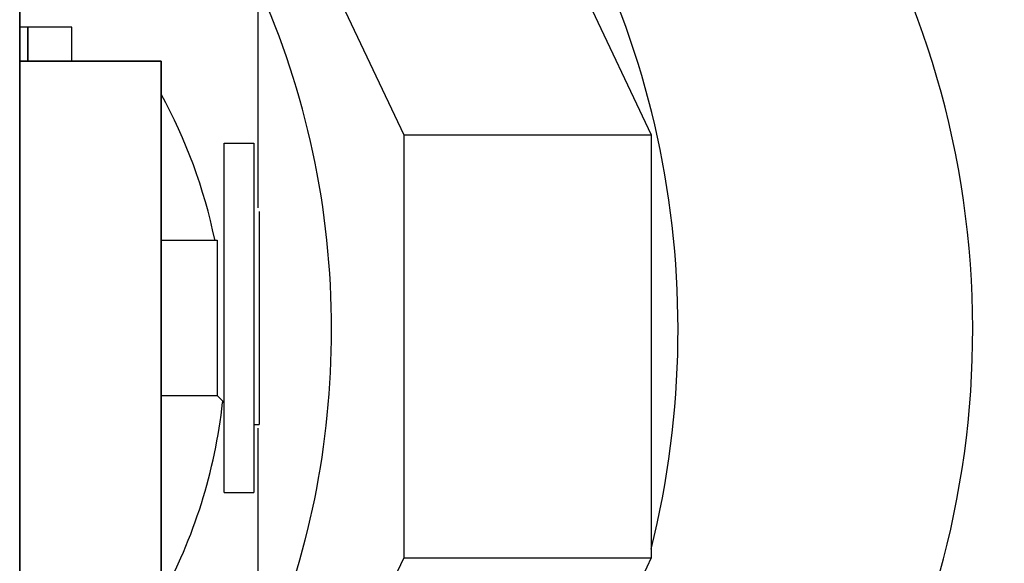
# Model space of a CAD drawing. Header units: inches. Extents: x 0 to 29700, y -16 to 21000.
# Tile 158 of 256: x 15596 to 16159, y 11244 to 11555. Entities that reach past the tile are written whole.
import ezdxf

# ---------------------------------------------------------------- set-up
doc = ezdxf.new("R2010")
doc.units = ezdxf.units.IN
doc.layers.add('1', color=7, linetype='Continuous', true_color=0xffffff)

msp = doc.modelspace()

# ---------------------------------------------------------------- linework, layer by layer
at = {"layer": '1', "color": 2, "linetype": 'Continuous', "lineweight": 25}
for p, q in [((15858.443, 11697.308), (15956.976, 11488.966)), ((15732.029, 11447.226), (15732.029, 11675.203)), ((15732.03, 11665.21), (15815.382, 11488.966)), ((15595.551, 11015.541), (15595.551, 11582.105)), ((15600.13, 11550.589), (15595.551, 11550.589)), ((15600.13, 11550.589), (15600.13, 11531.104)), ((15600.13, 11531.104), (15600.13, 11550.589)), ((15625.43, 11550.589), (15600.13, 11550.589)), ((15625.43, 11531.104), (15625.43, 11550.589)), ((15595.551, 11531.105), (15676.551, 11531.105)), ((15676.551, 11531.105), (15595.551, 11531.105)), ((15676.551, 11531.105), (15676.551, 10441.105)), ((15676.551, 10441.105), (15676.551, 11531.105)), ((15815.382, 11488.966), (15815.382, 11246.714)), ((15815.382, 11488.966), (15956.976, 11488.966)), ((15956.976, 11488.966), (15956.976, 11246.714)), ((15708.551, 11428.605), (15708.551, 11339.605)), ((15708.551, 11428.605), (15708.551, 11339.605)), ((15676.551, 11339.605), (15708.551, 11339.605)), ((15708.551, 11339.605), (15712.551, 11335.605)), ((15711.678, 11336.477), (15711.678, 11335.727)), ((15711.678, 11335.727), (15712.154, 11336.002)), ((15729.551, 11323.105), (15732.551, 11323.105)), ((15732.029, 11191.919), (15732.029, 11320.985)), ((15712.551, 11284.105), (15729.551, 11284.105)), ((15815.382, 11246.714), (15776.533, 11164.569)), ((15815.382, 11246.714), (15956.976, 11246.714)), ((15956.976, 11246.714), (15885.08, 11094.693))]:
    msp.add_line(p, q, dxfattribs=at)
for start, end in [(11.72577, 28.70843), (331.15825, 353.80723)]:
    msp.add_arc((15413.429, 11368.089), 300, start, end, dxfattribs=at)
for centre, major_axis, start_param, end_param in [((15788.308, 11377.321), (0, -430.5), 0.3714427, 3.0306392), ((15619.676, 11377.321), (0, -430.5), 1.2746679, 2.3852077), ((15443.619, 11377.321), (0, 403.35), 4.712389, 5.2221124), ((15443.619, 11377.321), (0, 403.35), 4.2278965, 4.712389)]:
    msp.add_ellipse(centre, major_axis=major_axis, ratio=0.819152, start_param=start_param, end_param=end_param, dxfattribs=at)
for points, degree in [([(15595.551, 11582.105), (15595.551, 11015.541)], 1), ([(15712.551, 11484.105), (15718.218, 11484.105), (15723.884, 11484.105), (15729.551, 11484.105)], 3), ([(15676.551, 11428.605), (15687.218, 11428.605), (15697.884, 11428.605), (15708.551, 11428.605)], 3)]:
    msp.add_open_spline(points, degree=degree, dxfattribs=at)
for points, knots in [([(15712.551, 11284.105), (15712.551, 11284.105), (15712.551, 11284.148), (15712.551, 11284.343), (15712.551, 11284.667), (15712.551, 11285.118), (15712.551, 11285.696), (15712.551, 11286.398), (15712.551, 11287.22), (15712.551, 11288.161), (15712.551, 11289.217), (15712.551, 11290.383), (15712.551, 11291.656), (15712.551, 11293.031), (15712.551, 11294.504), (15712.551, 11296.069), (15712.551, 11297.722), (15712.551, 11299.456), (15712.551, 11301.268), (15712.551, 11303.151), (15712.551, 11305.1), (15712.551, 11307.11), (15712.551, 11309.51), (15712.551, 11312.344), (15712.551, 11315.616), (15712.551, 11318.987), (15712.551, 11322.394), (15712.551, 11325.871), (15712.551, 11329.359), (15712.551, 11332.896), (15712.551, 11336.502), (15712.551, 11340.222), (15712.551, 11344.108), (15712.551, 11348.126), (15712.551, 11352.328), (15712.551, 11356.653), (15712.551, 11361.149), (15712.551, 11365.752), (15712.551, 11370.505), (15712.551, 11375.344), (15712.551, 11380.305), (15712.551, 11385.323), (15712.551, 11390.427), (15712.551, 11395.556), (15712.551, 11400.146), (15712.551, 11404.156), (15712.551, 11407.597), (15712.551, 11411.024), (15712.551, 11414.432), (15712.551, 11417.817), (15712.551, 11421.168), (15712.551, 11424.479), (15712.551, 11427.747), (15712.551, 11430.96), (15712.551, 11434.115), (15712.551, 11437.206), (15712.551, 11440.225), (15712.551, 11443.167), (15712.551, 11446.028), (15712.551, 11448.801), (15712.551, 11451.483), (15712.551, 11454.07), (15712.551, 11456.556), (15712.551, 11458.94), (15712.551, 11461.219), (15712.551, 11463.389), (15712.551, 11465.449), (15712.551, 11467.398), (15712.551, 11469.234), (15712.551, 11470.957), (15712.551, 11472.568), (15712.551, 11474.065), (15712.551, 11475.449), (15712.551, 11476.723), (15712.551, 11478.076), (15712.551, 11479.448), (15712.551, 11480.54), (15712.551, 11481.303), (15712.551, 11481.757), (15712.551, 11482.12), (15712.551, 11482.405), (15712.551, 11482.752), (15712.551, 11483.128), (15712.551, 11483.495), (15712.551, 11483.751), (15712.551, 11483.922), (15712.551, 11484.063), (15712.551, 11484.105), (15712.551, 11484.105)], [0, 0, 0, 0, 0.0114731, 0.0229431, 0.0344213, 0.0458313, 0.0572347, 0.0686462, 0.0799249, 0.0911973, 0.1024776, 0.1135651, 0.1246467, 0.1357357, 0.1465781, 0.1574149, 0.1682588, 0.1788096, 0.1893553, 0.1999076, 0.2101285, 0.2203449, 0.2305673, 0.2453562, 0.2601469, 0.2743642, 0.2885832, 0.302208, 0.3158345, 0.3289236, 0.3420143, 0.3554388, 0.368865, 0.3828866, 0.3969099, 0.4115113, 0.4261144, 0.4412672, 0.4564216, 0.4720852, 0.4877505, 0.5038717, 0.5199945, 0.5365077, 0.5530225, 0.5642439, 0.5754591, 0.586682, 0.5980552, 0.6094219, 0.6207966, 0.6322584, 0.6437136, 0.6551769, 0.6666611, 0.6781385, 0.6896242, 0.7010637, 0.7124966, 0.7239377, 0.7352671, 0.7465901, 0.7579211, 0.7690786, 0.7802301, 0.7913892, 0.8023189, 0.8132428, 0.8241739, 0.8348266, 0.845474, 0.8561282, 0.8664628, 0.8767927, 0.8871288, 0.9021017, 0.9170762, 0.9243538, 0.9316329, 0.9364163, 0.9411759, 0.9459129, 0.9551816, 0.9645182, 0.9739306, 0.9805704, 0.9871271, 1, 1, 1, 1]), ([(15729.551, 11484.105), (15729.551, 11484.105), (15729.551, 11484.063), (15729.551, 11483.922), (15729.551, 11483.751), (15729.551, 11483.495), (15729.551, 11483.128), (15729.551, 11482.752), (15729.551, 11482.405), (15729.551, 11482.12), (15729.551, 11481.809), (15729.551, 11481.475), (15729.551, 11481.116), (15729.551, 11480.469), (15729.551, 11479.448), (15729.551, 11477.9), (15729.551, 11476.119), (15729.551, 11474.078), (15729.551, 11471.796), (15729.551, 11469.247), (15729.551, 11466.456), (15729.551, 11463.745), (15729.551, 11461.219), (15729.551, 11458.94), (15729.551, 11456.556), (15729.551, 11454.07), (15729.551, 11451.483), (15729.551, 11448.801), (15729.551, 11446.029), (15729.551, 11443.167), (15729.551, 11440.225), (15729.551, 11437.207), (15729.551, 11434.115), (15729.551, 11430.961), (15729.551, 11427.747), (15729.551, 11424.48), (15729.551, 11421.168), (15729.551, 11417.818), (15729.551, 11414.433), (15729.551, 11411.024), (15729.551, 11407.597), (15729.551, 11404.157), (15729.551, 11400.713), (15729.551, 11397.27), (15729.551, 11393.833), (15729.551, 11390.412), (15729.551, 11387.011), (15729.551, 11383.634), (15729.551, 11380.29), (15729.551, 11376.982), (15729.551, 11373.713), (15729.551, 11369.966), (15729.551, 11365.752), (15729.551, 11361.149), (15729.551, 11356.653), (15729.551, 11352.329), (15729.551, 11348.126), (15729.551, 11344.108), (15729.551, 11340.222), (15729.551, 11336.502), (15729.551, 11332.896), (15729.551, 11329.359), (15729.551, 11325.871), (15729.551, 11322.395), (15729.551, 11318.987), (15729.551, 11315.617), (15729.551, 11312.344), (15729.551, 11309.146), (15729.551, 11306.078), (15729.551, 11303.123), (15729.551, 11300.332), (15729.551, 11297.694), (15729.551, 11295.252), (15729.551, 11293.004), (15729.551, 11290.982), (15729.551, 11289.391), (15729.551, 11288.161), (15729.551, 11287.22), (15729.551, 11286.398), (15729.551, 11285.696), (15729.551, 11285.118), (15729.551, 11284.667), (15729.551, 11284.343), (15729.551, 11284.148), (15729.551, 11284.105), (15729.551, 11284.105), (15729.551, 11284.105)], [0, 0, 0, 0, 0.0128729, 0.0194279, 0.0260694, 0.0354803, 0.0448169, 0.0540871, 0.0588226, 0.0635823, 0.0683671, 0.0732189, 0.0780708, 0.082924, 0.0978969, 0.1128714, 0.12837, 0.1438703, 0.1598457, 0.1758227, 0.1922132, 0.2086054, 0.219763, 0.2309144, 0.2420735, 0.253403, 0.264726, 0.2760569, 0.2874964, 0.2989293, 0.3103704, 0.3218545, 0.333332, 0.3448177, 0.3562795, 0.3677346, 0.379198, 0.3905712, 0.4019379, 0.4133126, 0.424534, 0.4357492, 0.4469721, 0.4579836, 0.4689892, 0.4800021, 0.4907521, 0.5014967, 0.5122481, 0.5226927, 0.5331325, 0.5435787, 0.5587315, 0.5738859, 0.5884874, 0.6030905, 0.6171121, 0.6311353, 0.6445598, 0.657986, 0.6710751, 0.6841658, 0.6977907, 0.7114171, 0.7256345, 0.7398535, 0.7546424, 0.7694331, 0.7847612, 0.8000911, 0.8159137, 0.8317381, 0.8479978, 0.8642592, 0.8808864, 0.8975152, 0.9087939, 0.9200664, 0.9313466, 0.9427566, 0.95416, 0.9655715, 0.9770482, 0.9885182, 0.9999964, 1, 1, 1, 1]), ([(15732.551, 11445.105), (15732.551, 11445.105), (15732.551, 11445.07), (15732.551, 11444.947), (15732.551, 11444.819), (15732.551, 11444.726), (15732.551, 11444.62), (15732.551, 11444.502), (15732.551, 11444.371), (15732.551, 11444.128), (15732.551, 11443.719), (15732.551, 11443.172), (15732.551, 11442.666), (15732.551, 11442.248), (15732.551, 11441.798), (15732.551, 11441.143), (15732.551, 11440.233), (15732.551, 11438.988), (15732.551, 11437.596), (15732.551, 11436.042), (15732.551, 11434.339), (15732.551, 11432.476), (15732.551, 11430.468), (15732.551, 11428.308), (15732.551, 11426.012), (15732.551, 11423.578), (15732.551, 11421.021), (15732.551, 11418.346), (15732.551, 11415.568), (15732.551, 11412.695), (15732.551, 11409.741), (15732.551, 11406.722), (15732.551, 11403.646), (15732.551, 11400.535), (15732.551, 11397.391), (15732.551, 11394.245), (15732.551, 11391.09), (15732.551, 11387.962), (15732.551, 11384.848), (15732.551, 11381.787), (15732.551, 11378.761), (15732.551, 11375.809), (15732.551, 11372.91), (15732.551, 11370.102), (15732.551, 11367.359), (15732.551, 11364.721), (15732.551, 11362.158), (15732.551, 11359.716), (15732.551, 11357.365), (15732.551, 11355.105), (15732.551, 11352.895), (15732.551, 11350.966), (15732.551, 11349.3), (15732.551, 11347.884), (15732.551, 11346.237), (15732.551, 11344.383), (15732.551, 11342.327), (15732.551, 11340.331), (15732.551, 11338.38), (15732.551, 11336.509), (15732.551, 11334.706), (15732.551, 11333.003), (15732.551, 11331.394), (15732.551, 11329.905), (15732.551, 11328.533), (15732.551, 11327.3), (15732.551, 11326.206), (15732.551, 11325.268), (15732.551, 11324.487), (15732.551, 11323.873), (15732.551, 11323.431), (15732.551, 11323.164), (15732.551, 11323.105), (15732.551, 11323.105)], [0, 0, 0, 0, 0.0129741, 0.0260694, 0.0307846, 0.0354804, 0.0401577, 0.0448175, 0.0494609, 0.0540888, 0.0684726, 0.0829243, 0.090413, 0.0978982, 0.1053841, 0.1128748, 0.1283733, 0.1438746, 0.1598499, 0.1758279, 0.1922184, 0.2086117, 0.2253438, 0.2420787, 0.2590684, 0.2760609, 0.2932156, 0.3103731, 0.3275947, 0.3448191, 0.3620072, 0.3791982, 0.3962534, 0.4133116, 0.4301394, 0.4469699, 0.463483, 0.4799989, 0.4961201, 0.5122439, 0.5279075, 0.5435738, 0.5587265, 0.5738819, 0.5884833, 0.6030874, 0.6171088, 0.6311331, 0.6444017, 0.6576479, 0.6708948, 0.6841654, 0.6932499, 0.7023318, 0.7114187, 0.725636, 0.7398559, 0.7546448, 0.7694364, 0.7847645, 0.8000954, 0.815918, 0.8317433, 0.848003, 0.8642655, 0.8808926, 0.8975225, 0.9144362, 0.9313528, 0.9484631, 0.9655763, 0.9827867, 1, 1, 1, 1])]:
    msp.add_open_spline(points, degree=3, knots=knots, dxfattribs=at)

doc.saveas('drawing.dxf')
